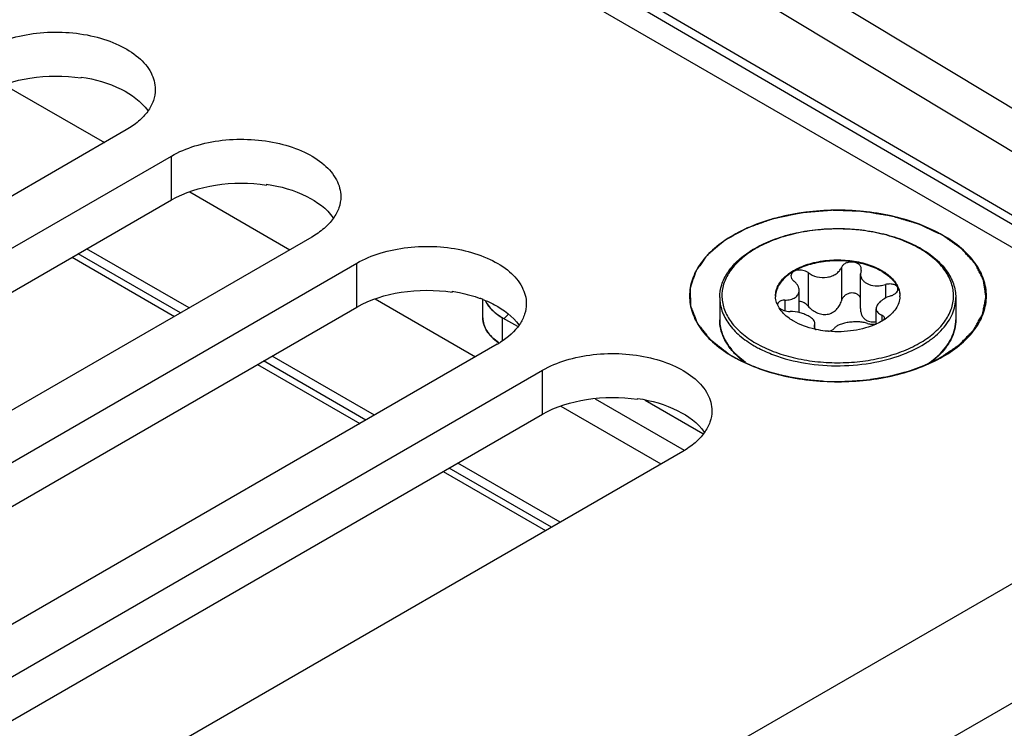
# Model space of a CAD drawing. Header units: inches. Extents: x 0 to 34, y 0 to 22.
# Tile 47 of 133: x 4.151 to 4.81, y 16.395 to 16.869. Entities that reach past the tile are written whole.
import ezdxf

# ---------------------------------------------------------------- set-up
doc = ezdxf.new("R2010")
doc.units = ezdxf.units.IN
doc.header["$LTSCALE"] = 1.87
doc.header["$MEASUREMENT"] = 0
doc.layers.get('0').update_dxf_attribs({"linetype": 'CONTINUOUS'})
for name, color, linetype in [('02___PRT_ALL_AXES', 7, 'CONTINUOUS'), ('03___PRT_ALL_CURVES', 7, 'CONTINUOUS'), ('COSMETIC', 7, 'CONTINUOUS')]:
    doc.layers.add(name, color=color, linetype=linetype)

msp = doc.modelspace()

# ---------------------------------------------------------------- linework, layer by layer
at = {"color": 7, "linetype": 'Continuous'}
for p, q in [((3.20776, 17.64531), (5.01035, 16.60452)), ((3.5526, 17.4744), (5.01318, 16.62359)), ((3.54996, 17.46985), (5.01052, 16.61905)), ((4.5478, 16.97167), (5.08797, 16.64593)), ((4.50617, 16.96773), (5.04571, 16.64237)), ((4.14096, 16.82584), (4.20805, 16.78711)), ((4.19243, 16.83094), (4.19243, 16.83039)), ((4.3166, 16.75924), (4.3166, 16.75869)), ((4.26514, 16.75415), (4.33222, 16.71542)), ((4.2589, 16.67308), (4.1904, 16.71264)), ((4.26467, 16.67641), (4.19617, 16.71597)), ((4.679, 16.70008), (4.679, 16.6777)), ((4.70134, 16.70354), (4.70134, 16.68116)), ((4.71445, 16.70151), (4.71408, 16.69927)), ((4.71408, 16.67602), (4.71408, 16.69927)), ((4.71445, 16.70151), (4.71464, 16.70263)), ((4.44077, 16.68755), (4.44077, 16.687)), ((4.6731, 16.67327), (4.6731, 16.68804)), ((4.73081, 16.69206), (4.73081, 16.68299)), ((4.38931, 16.68245), (4.45639, 16.64372)), ((4.46136, 16.66984), (4.46136, 16.68191)), ((4.66341, 16.68164), (4.66341, 16.67458)), ((4.65964, 16.67649), (4.65848, 16.6787)), ((4.72463, 16.66578), (4.72463, 16.67587)), ((4.47454, 16.65482), (4.47454, 16.66984)), ((4.72833, 16.67159), (4.72833, 16.66768)), ((4.72995, 16.66861), (4.73019, 16.66951)), ((4.68328, 16.66462), (4.68309, 16.66393)), ((4.68328, 16.66462), (4.68365, 16.66601)), ((4.68328, 16.66462), (4.68328, 16.66334)), ((4.6836, 16.66276), (4.68442, 16.66206)), ((4.68365, 16.66276), (4.68365, 16.66601)), ((4.38307, 16.60139), (4.31457, 16.64094)), ((4.38884, 16.60472), (4.32034, 16.64427)), ((4.63056, 16.64525), (4.63049, 16.64532)), ((4.63196, 16.64429), (4.63716, 16.64005)), ((4.53656, 16.61566), (4.59619, 16.58123)), ((4.56494, 16.61585), (4.56494, 16.6153)), ((4.51348, 16.61076), (4.58056, 16.57203)), ((3.50951, 15.73796), (5.01035, 16.60452)), ((4.50724, 16.52969), (4.43874, 16.56925)), ((4.51301, 16.53302), (4.44451, 16.57258)), ((3.52976, 15.66982), (5.0306, 16.53638))]:
    msp.add_line(p, q, dxfattribs=at)
at = {"color": 3, "linetype": 'Continuous'}
for p, q in [((4.47454, 16.66984), (4.48444, 16.66413)), ((4.56993, 16.61476), (4.60861, 16.59243))]:
    msp.add_line(p, q, dxfattribs=at)
at = {"color": 7, "linetype": 'Continuous'}
for centre, radius, start, end in [((4.67833, 16.65547), 0.07015, 121.19974, 122.87612), ((4.6795, 16.65477), 0.07091, 120.11089, 121.8355), ((4.7174, 16.65337), 0.07254, 59.52563, 59.99895), ((4.71699, 16.65144), 0.07485, 59.99898, 60.46389), ((4.43134, 16.60568), 0.08215, 68.42503, 69.96526), ((4.67113, 16.68454), 0.0139, 180.00434, 182.46404), ((4.72661, 16.68454), 0.01389, 357.5183, 0.00342), ((4.66057, 16.67871), 0.00201, 178.53931, 179.99593), ((4.71079, 16.69812), 0.03523, 303.02585, 304.06673), ((4.64795, 16.66883), 0.0281, 193.92752, 195.55209), ((4.69762, 16.72381), 0.0632, 257.17636, 257.93979), ((4.7222, 16.67944), 0.01391, 280.09163, 280.92187), ((4.70556, 16.70758), 0.04606, 294.53076, 294.7925), ((4.49292, 16.68372), 0.03711, 235.07295, 235.82541), ((4.66584, 16.68112), 0.05004, 225.19793, 227.38742), ((4.73154, 16.68148), 0.05055, 312.05985, 315.09931)]:
    msp.add_arc(centre, radius, start, end, dxfattribs=at)
at = {"color": 3, "linetype": 'Continuous'}
for points, knots in [([(4.12868, 16.82039), (4.13768, 16.82559), (4.15907, 16.83204), (4.18116, 16.83208), (4.19243, 16.83039)], [0, 0, 0, 0, 0.477085, 1, 1, 1, 1]), ([(4.25286, 16.7487), (4.26186, 16.7539), (4.28324, 16.76035), (4.30533, 16.76039), (4.3166, 16.75869)], [0, 0, 0, 0, 0.477085, 1, 1, 1, 1]), ([(4.37703, 16.677), (4.38603, 16.6822), (4.40742, 16.68865), (4.42951, 16.68869), (4.44077, 16.687)], [0, 0, 0, 0, 0.477085, 1, 1, 1, 1]), ([(4.46304, 16.68117), (4.4637, 16.67981), (4.46545, 16.67713), (4.46769, 16.67486), (4.46894, 16.67378)], [0, 0, 0, 0, 0.478018, 1, 1, 1, 1]), ([(4.46894, 16.67378), (4.46935, 16.67342), (4.47112, 16.67198), (4.47303, 16.67071), (4.47454, 16.66984)], [0, 0, 0, 0, 0.240282, 1, 1, 1, 1]), ([(4.5012, 16.60531), (4.5102, 16.61051), (4.53159, 16.61696), (4.55368, 16.617), (4.56494, 16.6153)], [0, 0, 0, 0, 0.477085, 1, 1, 1, 1])]:
    msp.add_open_spline(points, degree=3, knots=knots, dxfattribs=at)
at = {"color": 7, "linetype": 'Continuous'}
for points, knots in [([(4.19243, 16.83094), (4.20169, 16.82954), (4.21821, 16.82498), (4.23263, 16.81465), (4.23705, 16.80849)], [0, 0, 0, 0, 0.552517, 1, 1, 1, 1]), ([(4.3166, 16.75924), (4.32586, 16.75785), (4.34239, 16.75328), (4.3568, 16.74296), (4.36122, 16.73679)], [0, 0, 0, 0, 0.552517, 1, 1, 1, 1]), ([(4.76931, 16.72501), (4.75934, 16.73077), (4.73614, 16.73918), (4.69905, 16.74321), (4.66194, 16.73917), (4.63395, 16.72905), (4.6165, 16.71705), (4.60705, 16.70711), (4.60107, 16.69611), (4.59899, 16.68444), (4.60107, 16.67277), (4.60705, 16.66177), (4.6165, 16.65183), (4.62441, 16.64639), (4.62878, 16.64387)], [0, 0, 0, 0, 0.138255, 0.291392, 0.444536, 0.582782, 0.643236, 0.697318, 0.745962, 0.791392, 0.836824, 0.88546, 0.939558, 1, 1, 1, 1]), ([(4.64199, 16.71548), (4.64576, 16.71776), (4.65402, 16.72179), (4.66754, 16.72612), (4.68224, 16.72884), (4.69756, 16.72985), (4.71293, 16.72913), (4.72777, 16.72669), (4.74153, 16.72263), (4.75, 16.71876), (4.75388, 16.71656)], [0, 0, 0, 0, 0.113475, 0.235983, 0.36515, 0.497951, 0.63104, 0.761046, 0.884863, 1, 1, 1, 1]), ([(4.75367, 16.71619), (4.74992, 16.71836), (4.7417, 16.72218), (4.72832, 16.72624), (4.71384, 16.72874), (4.69879, 16.72958), (4.68374, 16.72873), (4.66926, 16.72621), (4.65589, 16.72213), (4.64768, 16.71829), (4.64393, 16.71611)], [0, 0, 0, 0, 0.11413, 0.237294, 0.366956, 0.500012, 0.633076, 0.762749, 0.885903, 1, 1, 1, 1]), ([(4.76931, 16.64386), (4.77367, 16.64638), (4.78158, 16.65183), (4.79104, 16.66177), (4.79702, 16.67277), (4.79909, 16.68444), (4.79702, 16.69611), (4.79104, 16.70711), (4.78159, 16.71704), (4.77367, 16.72249), (4.76931, 16.72501)], [0, 0, 0, 0, 0.144902, 0.274532, 0.391127, 0.500014, 0.608905, 0.725473, 0.855134, 1, 1, 1, 1]), ([(4.61988, 16.68334), (4.61988, 16.68622), (4.62085, 16.69218), (4.62502, 16.70054), (4.63162, 16.70815), (4.63719, 16.71241), (4.64025, 16.71439)], [0, 0, 0, 0, 0.223819, 0.459661, 0.716732, 1, 1, 1, 1]), ([(4.6421, 16.71502), (4.6389, 16.71303), (4.63311, 16.70875), (4.6263, 16.70105), (4.62211, 16.69259), (4.62087, 16.68368), (4.6227, 16.67483), (4.62741, 16.6665), (4.63468, 16.65897), (4.64073, 16.65482), (4.64406, 16.6529)], [0, 0, 0, 0, 0.142944, 0.271047, 0.38689, 0.495947, 0.605736, 0.723531, 0.85427, 1, 1, 1, 1]), ([(4.64406, 16.6529), (4.6478, 16.65074), (4.65597, 16.64693), (4.66928, 16.64287), (4.68369, 16.64037), (4.69867, 16.63951), (4.71366, 16.64032), (4.72809, 16.64279), (4.74145, 16.64681), (4.75323, 16.65225), (4.76301, 16.65892), (4.77044, 16.66662), (4.77518, 16.67515), (4.7769, 16.68422), (4.7754, 16.6933), (4.77087, 16.70188), (4.76363, 16.70964), (4.75755, 16.71391), (4.75419, 16.71589)], [0, 0, 0, 0, 0.066549, 0.138348, 0.213935, 0.291519, 0.369143, 0.444841, 0.516801, 0.583541, 0.644104, 0.698309, 0.747051, 0.792496, 0.837812, 0.886209, 0.939945, 1, 1, 1, 1]), ([(4.75441, 16.71626), (4.7579, 16.71425), (4.76425, 16.70987), (4.77187, 16.70185), (4.77597, 16.69425), (4.77758, 16.68801), (4.77785, 16.68488), (4.77785, 16.68334)], [0, 0, 0, 0, 0.28628, 0.544217, 0.778542, 0.890158, 1, 1, 1, 1]), ([(4.65723, 16.68454), (4.65723, 16.68573), (4.65755, 16.68816), (4.65894, 16.69167), (4.6612, 16.69499), (4.66546, 16.69926), (4.67271, 16.70368), (4.68314, 16.70716), (4.69484, 16.70881), (4.70687, 16.70848), (4.71824, 16.7062), (4.72522, 16.70332), (4.7283, 16.70154)], [0, 0, 0, 0, 0.042862, 0.087493, 0.135329, 0.187294, 0.30456, 0.43823, 0.582575, 0.729729, 0.871319, 1, 1, 1, 1]), ([(4.7283, 16.70094), (4.72526, 16.7027), (4.71836, 16.70555), (4.70713, 16.70784), (4.69522, 16.70822), (4.68361, 16.70666), (4.67321, 16.70329), (4.66592, 16.699), (4.66158, 16.69483), (4.65922, 16.69157), (4.65771, 16.68812), (4.65729, 16.68572), (4.65724, 16.68454)], [0, 0, 0, 0, 0.128163, 0.269121, 0.415736, 0.559844, 0.693722, 0.811637, 0.86401, 0.912225, 0.957112, 1, 1, 1, 1]), ([(4.71464, 16.70263), (4.71464, 16.7032), (4.71431, 16.7044), (4.71299, 16.70584), (4.71108, 16.70681), (4.7088, 16.70724), (4.70641, 16.70711), (4.70419, 16.70642), (4.70239, 16.70524), (4.70158, 16.70412), (4.70134, 16.70354)], [0, 0, 0, 0, 0.10112, 0.212092, 0.338575, 0.477847, 0.62183, 0.760946, 0.887713, 1, 1, 1, 1]), ([(4.679, 16.70008), (4.67799, 16.70082), (4.67555, 16.70182), (4.67233, 16.7019), (4.67001, 16.70119), (4.66865, 16.70033), (4.66775, 16.69919), (4.66754, 16.69827), (4.66754, 16.69784)], [0, 0, 0, 0, 0.275206, 0.558246, 0.687648, 0.802874, 0.904766, 1, 1, 1, 1]), ([(4.679, 16.70008), (4.68076, 16.69878), (4.68497, 16.6969), (4.6907, 16.69658), (4.69503, 16.69772), (4.69782, 16.69917), (4.7, 16.70112), (4.701, 16.70272), (4.70134, 16.70354)], [0, 0, 0, 0, 0.25814, 0.528489, 0.659041, 0.781895, 0.89544, 1, 1, 1, 1]), ([(4.71408, 16.69927), (4.71408, 16.69865), (4.71426, 16.6974), (4.71505, 16.69564), (4.71634, 16.6941), (4.71745, 16.69329), (4.71806, 16.69294)], [0, 0, 0, 0, 0.237077, 0.477975, 0.73038, 1, 1, 1, 1]), ([(4.7283, 16.70154), (4.72969, 16.70074), (4.73227, 16.69903), (4.73559, 16.69605), (4.73813, 16.6928), (4.73929, 16.69043), (4.7397, 16.68923)], [0, 0, 0, 0, 0.281445, 0.540726, 0.779019, 1, 1, 1, 1]), ([(4.7283, 16.70094), (4.72964, 16.70017), (4.73214, 16.69852), (4.73627, 16.69488), (4.7386, 16.69152), (4.73951, 16.68916)], [0, 0, 0, 0, 0.280914, 0.540607, 1, 1, 1, 1]), ([(4.66754, 16.69784), (4.66754, 16.69724), (4.66795, 16.69594), (4.66885, 16.69498), (4.66939, 16.69454)], [0, 0, 0, 0, 0.461213, 1, 1, 1, 1]), ([(4.6731, 16.68804), (4.6731, 16.6892), (4.67249, 16.69104), (4.67098, 16.69311), (4.66996, 16.69408), (4.66939, 16.69454)], [0, 0, 0, 0, 0.454627, 0.715995, 1, 1, 1, 1]), ([(4.71806, 16.69294), (4.71984, 16.69191), (4.72309, 16.69115), (4.72743, 16.6913), (4.72969, 16.69175), (4.73081, 16.69206)], [0, 0, 0, 0, 0.472231, 0.733478, 1, 1, 1, 1]), ([(4.44077, 16.68755), (4.44241, 16.6873), (4.44875, 16.68619), (4.455, 16.6845), (4.45949, 16.68286)], [0, 0, 0, 0, 0.257332, 1, 1, 1, 1]), ([(4.66341, 16.68164), (4.66471, 16.68167), (4.66661, 16.68189), (4.66893, 16.68264), (4.67038, 16.68338), (4.67157, 16.68431), (4.67245, 16.68542), (4.67299, 16.68669), (4.6731, 16.68759), (4.6731, 16.68804)], [0, 0, 0, 0, 0.303889, 0.440907, 0.566879, 0.682628, 0.790649, 0.894905, 1, 1, 1, 1]), ([(4.71413, 16.68309), (4.71387, 16.68367), (4.71313, 16.68477), (4.71148, 16.68594), (4.70946, 16.68653), (4.70729, 16.68648), (4.70521, 16.68582), (4.70343, 16.68462), (4.70209, 16.68304), (4.70152, 16.68179), (4.70134, 16.68116)], [0, 0, 0, 0, 0.115299, 0.235533, 0.362212, 0.493441, 0.625276, 0.754297, 0.879052, 1, 1, 1, 1]), ([(4.73917, 16.68908), (4.73917, 16.68938), (4.73905, 16.69002), (4.7385, 16.69087), (4.73764, 16.69156), (4.7361, 16.69228), (4.73373, 16.69261), (4.73178, 16.69234), (4.73081, 16.69206)], [0, 0, 0, 0, 0.092465, 0.189263, 0.296801, 0.417872, 0.695787, 1, 1, 1, 1]), ([(4.73432, 16.68449), (4.73499, 16.6847), (4.73624, 16.68523), (4.7378, 16.68631), (4.73887, 16.6876), (4.73917, 16.68861), (4.73917, 16.68908)], [0, 0, 0, 0, 0.299009, 0.569921, 0.802329, 1, 1, 1, 1]), ([(4.73951, 16.68916), (4.73965, 16.68878), (4.74016, 16.68729), (4.74043, 16.68571), (4.74049, 16.68454)], [0, 0, 0, 0, 0.255176, 1, 1, 1, 1]), ([(4.7397, 16.68923), (4.73983, 16.68885), (4.74029, 16.68733), (4.7405, 16.68573), (4.7405, 16.68454)], [0, 0, 0, 0, 0.254496, 1, 1, 1, 1]), ([(4.46155, 16.68207), (4.46411, 16.68106), (4.47302, 16.677), (4.48127, 16.67084), (4.48539, 16.6651)], [0, 0, 0, 0, 0.280057, 1, 1, 1, 1]), ([(4.61988, 16.68334), (4.61988, 16.68184), (4.62014, 16.67882), (4.62171, 16.67275), (4.62575, 16.66531), (4.63326, 16.65742), (4.63955, 16.65309), (4.64301, 16.65109)], [0, 0, 0, 0, 0.108198, 0.218425, 0.451449, 0.71048, 1, 1, 1, 1]), ([(4.65848, 16.6787), (4.6583, 16.67912), (4.65765, 16.68081), (4.6573, 16.68261), (4.65724, 16.68395)], [0, 0, 0, 0, 0.256486, 1, 1, 1, 1]), ([(4.66341, 16.68164), (4.66276, 16.68162), (4.66156, 16.68148), (4.65999, 16.68091), (4.65887, 16.68), (4.65857, 16.67915), (4.65856, 16.67876)], [0, 0, 0, 0, 0.31576, 0.586572, 0.808464, 1, 1, 1, 1]), ([(4.679, 16.6777), (4.67824, 16.67855), (4.67643, 16.67999), (4.67422, 16.68072), (4.6731, 16.68084)], [0, 0, 0, 0, 0.501408, 1, 1, 1, 1]), ([(4.679, 16.6777), (4.67979, 16.6768), (4.68157, 16.67514), (4.68469, 16.67321), (4.68818, 16.67205), (4.69185, 16.67197), (4.69526, 16.67312), (4.69807, 16.67526), (4.70014, 16.678), (4.70102, 16.68009), (4.70134, 16.68116)], [0, 0, 0, 0, 0.127589, 0.256911, 0.386203, 0.513804, 0.638942, 0.761628, 0.881925, 1, 1, 1, 1]), ([(4.73432, 16.68449), (4.73298, 16.68406), (4.73051, 16.68303), (4.72781, 16.68121), (4.72618, 16.67955), (4.72509, 16.67802), (4.72463, 16.6767), (4.72463, 16.67587)], [0, 0, 0, 0, 0.30836, 0.58605, 0.708368, 0.817806, 1, 1, 1, 1]), ([(4.74049, 16.68394), (4.74043, 16.68256), (4.73987, 16.67972), (4.73782, 16.67573), (4.73465, 16.67203), (4.73199, 16.66992), (4.73053, 16.66893)], [0, 0, 0, 0, 0.222129, 0.457853, 0.715692, 1, 1, 1, 1]), ([(4.7447, 16.6462), (4.74953, 16.64818), (4.75636, 16.65167), (4.76426, 16.65757), (4.77049, 16.66357), (4.77513, 16.67045), (4.77747, 16.67784), (4.77785, 16.68152), (4.77785, 16.68334)], [0, 0, 0, 0, 0.297773, 0.433747, 0.560827, 0.790329, 0.896585, 1, 1, 1, 1]), ([(4.66943, 16.66755), (4.66837, 16.66816), (4.66463, 16.67055), (4.66133, 16.67374), (4.65964, 16.67649)], [0, 0, 0, 0, 0.274783, 1, 1, 1, 1]), ([(4.65972, 16.6765), (4.66014, 16.67611), (4.66115, 16.67542), (4.66354, 16.67441), (4.66556, 16.67407), (4.66692, 16.67406)], [0, 0, 0, 0, 0.221394, 0.472262, 1, 1, 1, 1]), ([(4.67967, 16.67077), (4.67879, 16.67128), (4.67685, 16.67219), (4.67264, 16.67356), (4.66921, 16.67405), (4.66692, 16.67406)], [0, 0, 0, 0, 0.229654, 0.482043, 1, 1, 1, 1]), ([(4.71408, 16.67602), (4.71408, 16.67523), (4.71423, 16.67365), (4.71496, 16.67142), (4.71622, 16.66947), (4.71741, 16.6685), (4.71806, 16.66812)], [0, 0, 0, 0, 0.25839, 0.510102, 0.756055, 1, 1, 1, 1]), ([(4.72463, 16.67587), (4.72463, 16.67543), (4.7248, 16.67452), (4.72558, 16.67331), (4.72679, 16.67231), (4.72779, 16.67181), (4.72833, 16.67159)], [0, 0, 0, 0, 0.220069, 0.448317, 0.704912, 1, 1, 1, 1]), ([(4.46136, 16.66984), (4.46136, 16.66834), (4.46183, 16.66523), (4.46392, 16.66081), (4.46726, 16.65672), (4.4701, 16.65439), (4.47167, 16.65329)], [0, 0, 0, 0, 0.223059, 0.458565, 0.71582, 1, 1, 1, 1]), ([(4.63049, 16.64532), (4.62883, 16.64699), (4.62585, 16.65048), (4.62245, 16.65626), (4.62035, 16.66232), (4.61988, 16.66648), (4.61988, 16.66853)], [0, 0, 0, 0, 0.270289, 0.523922, 0.765242, 1, 1, 1, 1]), ([(4.61988, 16.66853), (4.61988, 16.66799), (4.61995, 16.66581), (4.62028, 16.66365), (4.62068, 16.66206)], [0, 0, 0, 0, 0.248676, 1, 1, 1, 1]), ([(4.68359, 16.66218), (4.68103, 16.66276), (4.67615, 16.6642), (4.67153, 16.66633), (4.66943, 16.66755)], [0, 0, 0, 0, 0.519531, 1, 1, 1, 1]), ([(4.68365, 16.66601), (4.68365, 16.66642), (4.68343, 16.66732), (4.6826, 16.66855), (4.68131, 16.66974), (4.68026, 16.67043), (4.67967, 16.67077)], [0, 0, 0, 0, 0.19148, 0.414865, 0.683615, 1, 1, 1, 1]), ([(4.71873, 16.66605), (4.71784, 16.66636), (4.71586, 16.66684), (4.7127, 16.66716), (4.70932, 16.66713), (4.70594, 16.66678), (4.70278, 16.66614), (4.70004, 16.66524), (4.69787, 16.66412), (4.69676, 16.66312), (4.69639, 16.66259)], [0, 0, 0, 0, 0.121421, 0.258147, 0.404004, 0.550989, 0.690324, 0.814252, 0.917772, 1, 1, 1, 1]), ([(4.71806, 16.66812), (4.719, 16.66758), (4.72122, 16.66692), (4.72348, 16.66709), (4.72462, 16.66731)], [0, 0, 0, 0, 0.482323, 1, 1, 1, 1]), ([(4.73, 16.66858), (4.7296, 16.66832), (4.72795, 16.66729), (4.72621, 16.66639), (4.72487, 16.66577)], [0, 0, 0, 0, 0.242278, 1, 1, 1, 1]), ([(4.73019, 16.66951), (4.73019, 16.66972), (4.7301, 16.67016), (4.72971, 16.67074), (4.7291, 16.67123), (4.72861, 16.67148), (4.72833, 16.67159)], [0, 0, 0, 0, 0.21236, 0.439704, 0.6997, 1, 1, 1, 1]), ([(4.76734, 16.6458), (4.76899, 16.64746), (4.77195, 16.65089), (4.77532, 16.65657), (4.77738, 16.66248), (4.77785, 16.66654), (4.77785, 16.66853)], [0, 0, 0, 0, 0.272927, 0.527194, 0.767402, 1, 1, 1, 1]), ([(4.77785, 16.66853), (4.77785, 16.66651), (4.77739, 16.66242), (4.77537, 16.65646), (4.77207, 16.65076), (4.76917, 16.64731), (4.76757, 16.64565)], [0, 0, 0, 0, 0.235167, 0.476703, 0.730223, 1, 1, 1, 1]), ([(4.62088, 16.66129), (4.62167, 16.65845), (4.62429, 16.65272), (4.62827, 16.6479), (4.63058, 16.64561)], [0, 0, 0, 0, 0.476635, 1, 1, 1, 1]), ([(4.68309, 16.66393), (4.68309, 16.66373), (4.6832, 16.66329), (4.68344, 16.66293), (4.6836, 16.66276)], [0, 0, 0, 0, 0.465548, 1, 1, 1, 1]), ([(4.6926, 16.66078), (4.69191, 16.66084), (4.68916, 16.66112), (4.68643, 16.66157), (4.68442, 16.662)], [0, 0, 0, 0, 0.253059, 1, 1, 1, 1]), ([(4.72468, 16.66568), (4.72236, 16.66462), (4.71738, 16.66283), (4.70669, 16.66053), (4.69823, 16.66028), (4.6926, 16.66078)], [0, 0, 0, 0, 0.233855, 0.482927, 1, 1, 1, 1]), ([(4.69264, 16.6608), (4.69344, 16.66094), (4.69481, 16.6613), (4.69606, 16.66211), (4.69639, 16.66259)], [0, 0, 0, 0, 0.580341, 1, 1, 1, 1]), ([(4.71873, 16.66605), (4.71961, 16.66574), (4.7216, 16.66543), (4.72359, 16.66557), (4.72463, 16.66575)], [0, 0, 0, 0, 0.466719, 1, 1, 1, 1]), ([(4.64301, 16.65109), (4.644, 16.65052), (4.64816, 16.64825), (4.65251, 16.64634), (4.65587, 16.64508)], [0, 0, 0, 0, 0.241273, 1, 1, 1, 1]), ([(4.62878, 16.64387), (4.63875, 16.63811), (4.66195, 16.6297), (4.69904, 16.62567), (4.73613, 16.6297), (4.75933, 16.63811), (4.76931, 16.64386)], [0, 0, 0, 0, 0.237229, 0.499996, 0.762777, 1, 1, 1, 1]), ([(4.63575, 16.64067), (4.63528, 16.64103), (4.63348, 16.64247), (4.63177, 16.64403), (4.63056, 16.64525)], [0, 0, 0, 0, 0.25607, 1, 1, 1, 1]), ([(4.65587, 16.64508), (4.66277, 16.64249), (4.67758, 16.63874), (4.70055, 16.63709), (4.72338, 16.63929), (4.73797, 16.64343), (4.7447, 16.6462)], [0, 0, 0, 0, 0.244062, 0.502016, 0.758928, 1, 1, 1, 1]), ([(4.75849, 16.63862), (4.75912, 16.63903), (4.76151, 16.64069), (4.7638, 16.64251), (4.7654, 16.64395)], [0, 0, 0, 0, 0.257729, 1, 1, 1, 1]), ([(4.76757, 16.64565), (4.76698, 16.64504), (4.76449, 16.64261), (4.76176, 16.64042), (4.75959, 16.6389)], [0, 0, 0, 0, 0.241322, 1, 1, 1, 1]), ([(4.56494, 16.61585), (4.5742, 16.61446), (4.59073, 16.60989), (4.60514, 16.59957), (4.60956, 16.5934)], [0, 0, 0, 0, 0.552517, 1, 1, 1, 1])]:
    msp.add_open_spline(points, degree=3, knots=knots, dxfattribs=at)
at = {"layer": '02___PRT_ALL_AXES', "color": 7, "linetype": 'Continuous'}
for p, q in [((4.22264, 16.79554), (3.8155, 16.56046)), ((3.84571, 16.54301), (4.25286, 16.77809)), ((4.25286, 16.7487), (4.25286, 16.77809)), ((4.34681, 16.72384), (3.93967, 16.48876)), ((3.96988, 16.47132), (4.37703, 16.7064)), ((4.18641, 16.71033), (4.25491, 16.67078)), ((4.37703, 16.677), (4.37703, 16.7064)), ((4.61988, 16.68334), (4.61988, 16.66853)), ((4.77785, 16.68334), (4.77785, 16.66853)), ((4.47098, 16.65215), (4.06384, 16.41707)), ((4.09405, 16.39962), (4.5012, 16.6347)), ((4.31058, 16.63864), (4.37909, 16.59909)), ((4.5012, 16.60531), (4.5012, 16.6347)), ((4.59515, 16.58045), (4.18801, 16.34537)), ((4.43475, 16.56694), (4.50326, 16.52739))]:
    msp.add_line(p, q, dxfattribs=at)
at = {"layer": '02___PRT_ALL_AXES', "color": 3, "linetype": 'Continuous'}
for p, q in [((3.84571, 16.51362), (4.25286, 16.7487)), ((3.96988, 16.44192), (4.37703, 16.677)), ((4.09405, 16.37023), (4.5012, 16.60531))]:
    msp.add_line(p, q, dxfattribs=at)
at = {"layer": '02___PRT_ALL_AXES', "color": 7, "linetype": 'Continuous'}
msp.add_arc((4.44099, 16.70412), 0.06, 299.9886, 302.44073, dxfattribs=at)
for points, knots in [([(4.12868, 16.84979), (4.1336, 16.85263), (4.14474, 16.85722), (4.16288, 16.86085), (4.18208, 16.86138), (4.20075, 16.85876), (4.21741, 16.85319), (4.23075, 16.84507), (4.23979, 16.83479), (4.2421, 16.82649), (4.2421, 16.82266)], [0, 0, 0, 0, 0.128827, 0.270562, 0.417879, 0.562378, 0.696193, 0.813587, 0.913061, 1, 1, 1, 1]), ([(4.2421, 16.82266), (4.2421, 16.82013), (4.24116, 16.81486), (4.23717, 16.80751), (4.23084, 16.80086), (4.22556, 16.79722), (4.22264, 16.79554)], [0, 0, 0, 0, 0.21779, 0.450922, 0.710305, 1, 1, 1, 1]), ([(4.25286, 16.77809), (4.25777, 16.78093), (4.26891, 16.78553), (4.28706, 16.78916), (4.30625, 16.78969), (4.32492, 16.78706), (4.34158, 16.7815), (4.35492, 16.77337), (4.36396, 16.76309), (4.36627, 16.7548), (4.36627, 16.75097)], [0, 0, 0, 0, 0.128827, 0.270562, 0.417879, 0.562378, 0.696193, 0.813587, 0.913061, 1, 1, 1, 1]), ([(4.36627, 16.75097), (4.36627, 16.74844), (4.36534, 16.74316), (4.36134, 16.73581), (4.35502, 16.72917), (4.34973, 16.72553), (4.34681, 16.72384)], [0, 0, 0, 0, 0.21779, 0.450922, 0.710305, 1, 1, 1, 1]), ([(4.37703, 16.7064), (4.38194, 16.70924), (4.39308, 16.71383), (4.41123, 16.71746), (4.43042, 16.71799), (4.44909, 16.71537), (4.46575, 16.70981), (4.47909, 16.70168), (4.48813, 16.6914), (4.49044, 16.6831), (4.49044, 16.67927)], [0, 0, 0, 0, 0.128827, 0.270562, 0.417879, 0.562378, 0.696193, 0.813587, 0.913061, 1, 1, 1, 1]), ([(4.49044, 16.67927), (4.49044, 16.6769), (4.48962, 16.67197), (4.48471, 16.66228), (4.47811, 16.65661), (4.47318, 16.65348)], [0, 0, 0, 0, 0.22107, 0.455995, 1, 1, 1, 1]), ([(4.5012, 16.6347), (4.50612, 16.63754), (4.51725, 16.64214), (4.5354, 16.64577), (4.55459, 16.6463), (4.57326, 16.64367), (4.58992, 16.63811), (4.60326, 16.62998), (4.6123, 16.6197), (4.61461, 16.61141), (4.61461, 16.60758)], [0, 0, 0, 0, 0.128827, 0.270562, 0.417879, 0.562378, 0.696193, 0.813587, 0.913061, 1, 1, 1, 1]), ([(4.61461, 16.60758), (4.61461, 16.60505), (4.61368, 16.59977), (4.60968, 16.59242), (4.60336, 16.58578), (4.59807, 16.58214), (4.59515, 16.58045)], [0, 0, 0, 0, 0.21779, 0.450922, 0.710305, 1, 1, 1, 1])]:
    msp.add_open_spline(points, degree=3, knots=knots, dxfattribs=at)
at = {"layer": '03___PRT_ALL_CURVES', "color": 4, "linetype": 'Continuous'}
for p, q in [((4.46298, 16.6813), (4.4636, 16.6801)), ((4.4636, 16.6801), (4.46523, 16.67767)), ((4.47454, 16.66984), (4.48444, 16.66413)), ((4.4636, 16.66173), (4.46221, 16.66481)), ((4.46476, 16.65993), (4.4636, 16.66173)), ((4.46883, 16.6555), (4.46803, 16.65623)), ((4.4721, 16.65299), (4.46883, 16.6555)), ((4.53656, 16.61566), (4.59619, 16.58123)), ((4.56993, 16.61476), (4.60861, 16.59243))]:
    msp.add_line(p, q, dxfattribs=at)
at = {"layer": '03___PRT_ALL_CURVES', "color": 2, "linetype": 'Continuous'}
msp.add_line((4.47553, 16.66927), (4.47838, 16.67212), dxfattribs=at)
at = {"layer": '03___PRT_ALL_CURVES', "color": 4, "linetype": 'Continuous'}
for points, knots in [([(4.46523, 16.67767), (4.46537, 16.67749), (4.46556, 16.67725), (4.46578, 16.67698), (4.46595, 16.67678), (4.46617, 16.67653), (4.46644, 16.67622), (4.4667, 16.67594), (4.46691, 16.67572), (4.46708, 16.67554), (4.4672, 16.67541), (4.46735, 16.67526), (4.46755, 16.67507), (4.4678, 16.67482), (4.4681, 16.67453), (4.46838, 16.67428), (4.46861, 16.67407), (4.46881, 16.67389), (4.46905, 16.67369), (4.46934, 16.67345), (4.46957, 16.67325), (4.46969, 16.67315)], [0, 0, 0, 0, 0.125, 0.15625, 0.1875, 0.25, 0.3125, 0.375, 0.4375, 0.46875, 0.5, 0.53125, 0.5625, 0.625, 0.6875, 0.75, 0.8125, 0.84375, 0.875, 0.9375, 1, 1, 1, 1]), ([(4.46969, 16.67315), (4.46985, 16.67303), (4.47006, 16.67286), (4.47029, 16.67268), (4.47048, 16.67254), (4.47081, 16.67228), (4.4713, 16.67193), (4.47189, 16.6715), (4.47251, 16.67109), (4.47304, 16.67075), (4.4734, 16.67052), (4.47362, 16.67039), (4.47399, 16.67017), (4.47429, 16.66999), (4.47454, 16.66984)], [0, 0, 0, 0, 0.125, 0.15625, 0.1875, 0.25, 0.375, 0.5, 0.625, 0.75, 0.8125, 0.84375, 0.875, 1, 1, 1, 1]), ([(4.46221, 16.66481), (4.46215, 16.66501), (4.46201, 16.66541), (4.46185, 16.66602), (4.46172, 16.66652), (4.46165, 16.66693), (4.46158, 16.66723), (4.46154, 16.66754), (4.46149, 16.66784), (4.46145, 16.66815), (4.46142, 16.6685), (4.46139, 16.66884), (4.46137, 16.66927), (4.46136, 16.66959), (4.46136, 16.66981)], [0, 0, 0, 0, 0.125, 0.25, 0.375, 0.4375, 0.5, 0.5625, 0.625, 0.6875, 0.75, 0.8125, 0.875, 1, 1, 1, 1]), ([(4.46803, 16.65623), (4.46788, 16.65637), (4.46767, 16.65657), (4.46739, 16.65685), (4.46715, 16.65709), (4.46696, 16.65729), (4.46681, 16.65745), (4.46669, 16.65758), (4.46652, 16.65776), (4.46633, 16.65796), (4.46612, 16.65822), (4.46584, 16.65854), (4.46551, 16.65895), (4.46512, 16.65944), (4.46488, 16.65976), (4.46476, 16.65993)], [0, 0, 0, 0, 0.125, 0.1875, 0.25, 0.3125, 0.34375, 0.375, 0.4375, 0.5, 0.5625, 0.625, 0.75, 0.875, 1, 1, 1, 1])]:
    msp.add_open_spline(points, degree=3, knots=knots, dxfattribs=at)
at = {"layer": 'COSMETIC', "color": 7, "linetype": 'Continuous'}
for p, q in [((4.62583, 16.64577), (4.62871, 16.64404)), ((4.62871, 16.64404), (4.63008, 16.64326)), ((4.63008, 16.64326), (4.63171, 16.64238)), ((4.64593, 16.6361), (4.64836, 16.63524)), ((4.64836, 16.63524), (4.64971, 16.63478)), ((4.64971, 16.63478), (4.65486, 16.6332)), ((4.74017, 16.63246), (4.74338, 16.63335)), ((4.74338, 16.63335), (4.74391, 16.6335)), ((4.74391, 16.6335), (4.74757, 16.63464)), ((4.74757, 16.63464), (4.75657, 16.63795)), ((4.65486, 16.6332), (4.65568, 16.63297)), ((4.66714, 16.63027), (4.67229, 16.62935)), ((4.68977, 16.6275), (4.6964, 16.62728)), ((4.71323, 16.62786), (4.72048, 16.62864)), ((4.736, 16.63142), (4.74017, 16.63246))]:
    msp.add_line(p, q, dxfattribs=at)
for points, knots in [([(4.76902, 16.72505), (4.76778, 16.72563), (4.76531, 16.72679), (4.76222, 16.72824), (4.75974, 16.7294), (4.75789, 16.73027), (4.75634, 16.731), (4.75511, 16.73158), (4.75433, 16.73194), (4.75379, 16.73219), (4.75348, 16.73234), (4.75318, 16.73249), (4.75273, 16.73261), (4.75202, 16.73283), (4.75114, 16.73309), (4.74972, 16.73351), (4.74795, 16.73404), (4.74583, 16.73467), (4.7437, 16.7353), (4.74158, 16.73594), (4.73981, 16.73646), (4.73839, 16.73689), (4.73733, 16.7372), (4.73645, 16.73747), (4.73583, 16.73765), (4.73547, 16.73776), (4.73525, 16.73782), (4.73508, 16.73788), (4.73488, 16.73791), (4.73455, 16.73796), (4.73387, 16.73807), (4.73292, 16.73822), (4.73176, 16.73841), (4.73023, 16.73865), (4.72831, 16.73896), (4.72601, 16.73933), (4.72293, 16.73982), (4.72025, 16.74025), (4.71794, 16.74062), (4.71698, 16.74077), (4.71622, 16.74089), (4.71545, 16.74103), (4.71446, 16.74106), (4.71326, 16.74111), (4.71167, 16.74116), (4.70969, 16.74124), (4.7073, 16.74133), (4.70492, 16.74142), (4.70253, 16.74151), (4.70054, 16.74158), (4.69895, 16.74164), (4.69776, 16.74168), (4.69677, 16.74172), (4.69597, 16.74175), (4.69547, 16.74176), (4.69508, 16.74179), (4.69468, 16.74175), (4.69399, 16.7417), (4.69301, 16.74162), (4.69182, 16.74152), (4.69024, 16.74139), (4.68827, 16.74123), (4.68591, 16.74103), (4.68354, 16.74084), (4.68117, 16.74064), (4.6792, 16.74048), (4.67762, 16.74035), (4.67664, 16.74027), (4.67585, 16.74021), (4.67536, 16.74016), (4.67496, 16.74014), (4.67458, 16.74007), (4.67391, 16.73992), (4.67296, 16.73973), (4.67144, 16.73941), (4.66953, 16.73901), (4.66725, 16.73853), (4.66497, 16.73805), (4.66268, 16.73757), (4.66078, 16.73717), (4.65926, 16.73685), (4.65811, 16.73661), (4.65716, 16.73641), (4.6564, 16.73625), (4.65583, 16.73612), (4.65535, 16.73603), (4.65502, 16.7359), (4.65468, 16.73578), (4.65426, 16.73563), (4.65324, 16.73526), (4.65172, 16.73472), (4.64969, 16.73399), (4.64766, 16.73326), (4.64563, 16.73253), (4.6436, 16.7318), (4.64191, 16.73119), (4.64056, 16.73071), (4.63971, 16.7304), (4.63904, 16.73016), (4.63861, 16.73001), (4.63828, 16.72988), (4.63802, 16.7298), (4.63781, 16.72967), (4.63752, 16.72951), (4.63716, 16.72931), (4.63659, 16.729), (4.63587, 16.7286), (4.635, 16.72812), (4.63385, 16.72749), (4.63241, 16.72669), (4.63068, 16.72574), (4.62896, 16.72478), (4.62752, 16.72399), (4.62636, 16.72335), (4.6255, 16.72288), (4.62478, 16.72248), (4.6242, 16.72216), (4.62384, 16.72196), (4.62356, 16.7218), (4.62333, 16.72169), (4.62317, 16.72155), (4.62294, 16.72136), (4.62266, 16.72112), (4.6222, 16.72074), (4.62164, 16.72027), (4.62074, 16.71951), (4.61961, 16.71856), (4.61826, 16.71742), (4.6169, 16.71629), (4.61555, 16.71515), (4.61419, 16.71401), (4.61318, 16.71316), (4.6125, 16.71259), (4.61222, 16.71235), (4.612, 16.71216), (4.61176, 16.71198), (4.61158, 16.71171), (4.61134, 16.71139), (4.61104, 16.71097), (4.61065, 16.71044), (4.61019, 16.7098), (4.60957, 16.70895), (4.60881, 16.70789), (4.60788, 16.70662), (4.60696, 16.70534), (4.60619, 16.70428), (4.60558, 16.70343), (4.60512, 16.7028), (4.60473, 16.70227), (4.60442, 16.70184), (4.60423, 16.70158), (4.60408, 16.70137), (4.60399, 16.70123), (4.6039, 16.70113), (4.60386, 16.70101), (4.60379, 16.70081), (4.6037, 16.70053), (4.60355, 16.70007), (4.60336, 16.69949), (4.60305, 16.69857), (4.60267, 16.69742), (4.60222, 16.69605), (4.60176, 16.69467), (4.60131, 16.69329), (4.60093, 16.69214), (4.60062, 16.69122), (4.60039, 16.69053), (4.60022, 16.69001), (4.60011, 16.68967), (4.60006, 16.68953), (4.60003, 16.68941), (4.59999, 16.68933), (4.60001, 16.68924), (4.60001, 16.68907), (4.60002, 16.68881), (4.60003, 16.68835), (4.60005, 16.68777), (4.60008, 16.68708), (4.60011, 16.68616), (4.60014, 16.68501), (4.60019, 16.68363), (4.60024, 16.68225), (4.60027, 16.6811), (4.6003, 16.68018), (4.60033, 16.67949), (4.60035, 16.6788), (4.60037, 16.67823), (4.60038, 16.67786), (4.60039, 16.67768), (4.60039, 16.67757), (4.60045, 16.67743), (4.60051, 16.67726), (4.6006, 16.67704), (4.60071, 16.67675), (4.60085, 16.67642), (4.60102, 16.67597), (4.60133, 16.67519), (4.60178, 16.67406), (4.60231, 16.67272), (4.60285, 16.67137), (4.60338, 16.67003), (4.60382, 16.66891), (4.60418, 16.66801), (4.60445, 16.66734), (4.60467, 16.66678), (4.60482, 16.66638), (4.60491, 16.66619), (4.60494, 16.66608), (4.60504, 16.66597), (4.60514, 16.66584), (4.6053, 16.66563), (4.60551, 16.66537), (4.60576, 16.66506), (4.60609, 16.66464), (4.60651, 16.66412), (4.60718, 16.66328), (4.60801, 16.66224), (4.60901, 16.66098), (4.61001, 16.65973), (4.61084, 16.65868), (4.6115, 16.65785), (4.612, 16.65722), (4.6125, 16.6566), (4.61292, 16.65607), (4.61321, 16.65571), (4.61338, 16.6555), (4.61351, 16.65534), (4.6137, 16.65521), (4.61394, 16.65502), (4.61424, 16.65478), (4.6146, 16.6545), (4.61509, 16.65413), (4.61593, 16.65347), (4.61714, 16.65253), (4.61859, 16.6514), (4.62052, 16.6499), (4.62294, 16.64802), (4.62487, 16.64652), (4.62583, 16.64577)], [0, 0, 0, 0, 0.015625, 0.03125, 0.039062, 0.046875, 0.054688, 0.058594, 0.0625, 0.064453, 0.06543, 0.066406, 0.068359, 0.070312, 0.074219, 0.078125, 0.085938, 0.09375, 0.101562, 0.109375, 0.117188, 0.121094, 0.125, 0.128906, 0.130859, 0.131836, 0.132812, 0.133301, 0.133789, 0.134766, 0.136719, 0.140625, 0.144531, 0.148438, 0.15625, 0.164062, 0.171875, 0.1875, 0.191406, 0.195312, 0.197266, 0.199219, 0.203125, 0.207031, 0.210938, 0.21875, 0.226562, 0.234375, 0.242188, 0.25, 0.253906, 0.257812, 0.261719, 0.263672, 0.265625, 0.266602, 0.267578, 0.269531, 0.273438, 0.277344, 0.28125, 0.289062, 0.296875, 0.304688, 0.3125, 0.320312, 0.324219, 0.328125, 0.330078, 0.332031, 0.333008, 0.333984, 0.335938, 0.339844, 0.34375, 0.351562, 0.359375, 0.367188, 0.375, 0.382812, 0.386719, 0.390625, 0.394531, 0.396484, 0.398438, 0.400391, 0.401367, 0.402344, 0.404297, 0.40625, 0.414062, 0.421875, 0.429688, 0.4375, 0.445312, 0.453125, 0.457031, 0.460938, 0.462891, 0.464844, 0.46582, 0.466797, 0.467773, 0.46875, 0.470703, 0.472656, 0.476562, 0.480469, 0.484375, 0.492188, 0.5, 0.507812, 0.515625, 0.519531, 0.523438, 0.527344, 0.529297, 0.53125, 0.532227, 0.533203, 0.53418, 0.535156, 0.537109, 0.539062, 0.542969, 0.546875, 0.554688, 0.5625, 0.570312, 0.578125, 0.585938, 0.59375, 0.595703, 0.597656, 0.598633, 0.599609, 0.601562, 0.603516, 0.605469, 0.609375, 0.613281, 0.617188, 0.625, 0.632812, 0.640625, 0.648438, 0.652344, 0.65625, 0.660156, 0.662109, 0.664062, 0.665039, 0.666016, 0.666504, 0.666992, 0.667969, 0.669922, 0.671875, 0.675781, 0.679688, 0.6875, 0.695312, 0.703125, 0.710938, 0.71875, 0.722656, 0.726562, 0.730469, 0.731445, 0.732422, 0.73291, 0.733398, 0.733887, 0.734375, 0.736328, 0.738281, 0.742188, 0.746094, 0.75, 0.757812, 0.765625, 0.773438, 0.78125, 0.785156, 0.789062, 0.792969, 0.796875, 0.798828, 0.799316, 0.799805, 0.800781, 0.801758, 0.802734, 0.804688, 0.806641, 0.808594, 0.8125, 0.820312, 0.828125, 0.835938, 0.84375, 0.851562, 0.855469, 0.859375, 0.863281, 0.865234, 0.866211, 0.866699, 0.867188, 0.868164, 0.869141, 0.871094, 0.873047, 0.875, 0.878906, 0.882812, 0.890625, 0.898438, 0.90625, 0.914062, 0.917969, 0.921875, 0.925781, 0.929688, 0.931641, 0.932617, 0.933594, 0.93457, 0.935547, 0.9375, 0.939453, 0.941406, 0.945312, 0.953125, 0.960938, 0.96875, 0.984375, 1, 1, 1, 1]), ([(4.76753, 16.6432), (4.76858, 16.64391), (4.77016, 16.64497), (4.77226, 16.64638), (4.77383, 16.64744), (4.77541, 16.6485), (4.77672, 16.64939), (4.77777, 16.65009), (4.77843, 16.65054), (4.77895, 16.65089), (4.77935, 16.65116), (4.77967, 16.65138), (4.77991, 16.65153), (4.78003, 16.65162), (4.78014, 16.65168), (4.78021, 16.65176), (4.78031, 16.65187), (4.78049, 16.65205), (4.78074, 16.65231), (4.78104, 16.65262), (4.78144, 16.65303), (4.78194, 16.65355), (4.78275, 16.65437), (4.78375, 16.65541), (4.78496, 16.65665), (4.78616, 16.65789), (4.78717, 16.65892), (4.78797, 16.65975), (4.78847, 16.66027), (4.78888, 16.66068), (4.78918, 16.66099), (4.78943, 16.66125), (4.7896, 16.66143), (4.7897, 16.66153), (4.78979, 16.66161), (4.78982, 16.66169), (4.78989, 16.66181), (4.79, 16.662), (4.79016, 16.66229), (4.79035, 16.66262), (4.7906, 16.66308), (4.79092, 16.66364), (4.79142, 16.66454), (4.79205, 16.66567), (4.79281, 16.66702), (4.79357, 16.66838), (4.7942, 16.6695), (4.7947, 16.67041), (4.79502, 16.67097), (4.79527, 16.67142), (4.79546, 16.67176), (4.79562, 16.67204), (4.79573, 16.67224), (4.79579, 16.67235), (4.79585, 16.67244), (4.79585, 16.67253), (4.79588, 16.67264), (4.79592, 16.67285), (4.79598, 16.67314), (4.79605, 16.6735), (4.79614, 16.67397), (4.79626, 16.67456), (4.79644, 16.6755), (4.79667, 16.67668), (4.79695, 16.67809), (4.79723, 16.6795), (4.79746, 16.68068), (4.79765, 16.68162), (4.79777, 16.68221), (4.79786, 16.68268), (4.79793, 16.68304), (4.79799, 16.68333), (4.79803, 16.68354), (4.79805, 16.68365), (4.79808, 16.68374), (4.79805, 16.68383), (4.79804, 16.68395), (4.79801, 16.68416), (4.79796, 16.68445), (4.79791, 16.68481), (4.79784, 16.68528), (4.79775, 16.68587), (4.79761, 16.68681), (4.79744, 16.68799), (4.79723, 16.68941), (4.79702, 16.69083), (4.79684, 16.69201), (4.7967, 16.69295), (4.79661, 16.69355), (4.79654, 16.69402), (4.79649, 16.69437), (4.79644, 16.69467), (4.79642, 16.69487), (4.7964, 16.69499), (4.79639, 16.69508), (4.79634, 16.69517), (4.79628, 16.69528), (4.79618, 16.69548), (4.79604, 16.69576), (4.79587, 16.6961), (4.79564, 16.69656), (4.79535, 16.69713), (4.79489, 16.69804), (4.79431, 16.69918), (4.79362, 16.70054), (4.79293, 16.70191), (4.79235, 16.70304), (4.79189, 16.70395), (4.7916, 16.70452), (4.79137, 16.70498), (4.7912, 16.70532), (4.79105, 16.7056), (4.79096, 16.7058), (4.79089, 16.70592), (4.79086, 16.706), (4.79078, 16.70608), (4.79069, 16.70619), (4.79052, 16.70637), (4.79028, 16.70663), (4.78999, 16.70695), (4.78961, 16.70737), (4.78914, 16.70789), (4.78837, 16.70873), (4.78742, 16.70978), (4.78627, 16.71104), (4.78513, 16.7123), (4.78417, 16.71335), (4.78341, 16.71419), (4.78293, 16.71471), (4.78255, 16.71513), (4.78227, 16.71545), (4.78203, 16.71571), (4.78186, 16.71589), (4.78176, 16.716), (4.7817, 16.71608), (4.78159, 16.71615), (4.78146, 16.71624), (4.78123, 16.7164), (4.7809, 16.71664), (4.7805, 16.71692), (4.77998, 16.71729), (4.77932, 16.71776), (4.77826, 16.71851), (4.77694, 16.71944), (4.77536, 16.72056), (4.77377, 16.72168), (4.77166, 16.72318), (4.77007, 16.7243), (4.76902, 16.72505)], [0, 0, 0, 0, 0.03125, 0.046875, 0.0625, 0.078125, 0.09375, 0.101562, 0.109375, 0.113281, 0.117188, 0.121094, 0.123047, 0.124023, 0.125, 0.125977, 0.126953, 0.128906, 0.132812, 0.136719, 0.140625, 0.148438, 0.15625, 0.171875, 0.1875, 0.203125, 0.21875, 0.226562, 0.234375, 0.238281, 0.242188, 0.246094, 0.248047, 0.249023, 0.25, 0.250977, 0.251953, 0.253906, 0.257812, 0.261719, 0.265625, 0.273438, 0.28125, 0.296875, 0.3125, 0.328125, 0.34375, 0.351562, 0.359375, 0.363281, 0.367188, 0.371094, 0.373047, 0.374023, 0.375, 0.375977, 0.376953, 0.378906, 0.382812, 0.386719, 0.390625, 0.398438, 0.40625, 0.421875, 0.4375, 0.453125, 0.46875, 0.476562, 0.484375, 0.488281, 0.492188, 0.496094, 0.498047, 0.499023, 0.5, 0.500977, 0.501953, 0.503906, 0.507812, 0.511719, 0.515625, 0.523438, 0.53125, 0.546875, 0.5625, 0.578125, 0.59375, 0.601562, 0.609375, 0.613281, 0.617188, 0.621094, 0.623047, 0.624023, 0.625, 0.625977, 0.626953, 0.628906, 0.632812, 0.636719, 0.640625, 0.648438, 0.65625, 0.671875, 0.6875, 0.703125, 0.71875, 0.726562, 0.734375, 0.738281, 0.742188, 0.746094, 0.748047, 0.749023, 0.75, 0.750977, 0.751953, 0.753906, 0.757812, 0.761719, 0.765625, 0.773438, 0.78125, 0.796875, 0.8125, 0.828125, 0.84375, 0.851562, 0.859375, 0.863281, 0.867188, 0.871094, 0.873047, 0.874023, 0.875, 0.875977, 0.876953, 0.878906, 0.882812, 0.886719, 0.890625, 0.898438, 0.90625, 0.921875, 0.9375, 0.953125, 0.96875, 1, 1, 1, 1]), ([(4.63171, 16.64238), (4.63197, 16.64224), (4.63248, 16.64198), (4.63313, 16.64164), (4.63358, 16.64141), (4.63385, 16.64128), (4.63415, 16.64113), (4.63452, 16.64095), (4.63497, 16.64073), (4.63542, 16.64051), (4.63579, 16.64033), (4.63609, 16.64018), (4.63637, 16.64006), (4.6367, 16.6399), (4.63711, 16.63972), (4.63752, 16.63953), (4.63785, 16.63938), (4.63813, 16.63925), (4.63832, 16.63916), (4.63857, 16.63906), (4.63888, 16.63892), (4.63943, 16.63869), (4.6402, 16.63835), (4.64115, 16.63795), (4.64211, 16.63757), (4.64307, 16.63718), (4.64434, 16.63669), (4.64529, 16.63633), (4.64593, 16.6361)], [0, 0, 0, 0, 0.0625, 0.125, 0.15625, 0.171875, 0.1875, 0.21875, 0.25, 0.28125, 0.3125, 0.328125, 0.34375, 0.375, 0.40625, 0.4375, 0.46875, 0.484375, 0.5, 0.515625, 0.53125, 0.5625, 0.625, 0.6875, 0.75, 0.8125, 0.875, 1, 1, 1, 1]), ([(4.75657, 16.63795), (4.75678, 16.63804), (4.7572, 16.63821), (4.75773, 16.63843), (4.75809, 16.63859), (4.75831, 16.63868), (4.75855, 16.63879), (4.75885, 16.63892), (4.75933, 16.63913), (4.75994, 16.6394), (4.76065, 16.63973), (4.76135, 16.64006), (4.76207, 16.64038), (4.76276, 16.64072), (4.76368, 16.64117), (4.76482, 16.64175), (4.76618, 16.64246), (4.76708, 16.64295), (4.76753, 16.6432)], [0, 0, 0, 0, 0.0625, 0.125, 0.15625, 0.171875, 0.1875, 0.21875, 0.25, 0.3125, 0.375, 0.4375, 0.5, 0.5625, 0.625, 0.75, 0.875, 1, 1, 1, 1]), ([(4.65568, 16.63297), (4.65588, 16.63292), (4.65627, 16.63281), (4.65676, 16.63267), (4.6571, 16.63258), (4.6573, 16.63253), (4.65755, 16.63246), (4.65784, 16.63239), (4.65832, 16.63227), (4.65891, 16.63211), (4.65986, 16.63187), (4.66105, 16.63158), (4.66226, 16.6313), (4.66323, 16.63108), (4.66384, 16.63095), (4.66432, 16.63085), (4.66463, 16.63078), (4.66487, 16.63073), (4.66514, 16.63067), (4.66562, 16.63057), (4.66631, 16.63043), (4.66686, 16.63032), (4.66714, 16.63027)], [0, 0, 0, 0, 0.0625, 0.125, 0.15625, 0.171875, 0.1875, 0.21875, 0.25, 0.3125, 0.375, 0.5, 0.625, 0.6875, 0.75, 0.78125, 0.8125, 0.828125, 0.84375, 0.875, 0.9375, 1, 1, 1, 1]), ([(4.67229, 16.62935), (4.67263, 16.6293), (4.6733, 16.6292), (4.67414, 16.62907), (4.67472, 16.62898), (4.67506, 16.62893), (4.67545, 16.62888), (4.67592, 16.62882), (4.67649, 16.62874), (4.67706, 16.62867), (4.67753, 16.6286), (4.67792, 16.62855), (4.67827, 16.62851), (4.67869, 16.62846), (4.6792, 16.6284), (4.67971, 16.62834), (4.68013, 16.62829), (4.68047, 16.62825), (4.68072, 16.62822), (4.68102, 16.6282), (4.6814, 16.62816), (4.68188, 16.62811), (4.68245, 16.62806), (4.68303, 16.628), (4.68351, 16.62795), (4.68389, 16.62792), (4.68422, 16.62789), (4.68466, 16.62785), (4.68517, 16.62781), (4.68568, 16.62777), (4.68612, 16.62774), (4.68641, 16.62771), (4.68659, 16.6277), (4.6868, 16.62769), (4.68705, 16.62767), (4.68765, 16.62763), (4.68856, 16.62758), (4.68937, 16.62753), (4.68977, 16.6275)], [0, 0, 0, 0, 0.0625, 0.125, 0.15625, 0.171875, 0.1875, 0.21875, 0.25, 0.28125, 0.3125, 0.328125, 0.34375, 0.375, 0.40625, 0.4375, 0.46875, 0.484375, 0.5, 0.515625, 0.53125, 0.5625, 0.59375, 0.625, 0.65625, 0.671875, 0.6875, 0.71875, 0.75, 0.78125, 0.8125, 0.828125, 0.835938, 0.84375, 0.859375, 0.875, 0.9375, 1, 1, 1, 1]), ([(4.6964, 16.62728), (4.69709, 16.62727), (4.69847, 16.62726), (4.70124, 16.62727), (4.70402, 16.62732), (4.70643, 16.62743), (4.70781, 16.62749), (4.70867, 16.62755), (4.70936, 16.62759), (4.7098, 16.62761), (4.71013, 16.62763), (4.7105, 16.62766), (4.71117, 16.62771), (4.7121, 16.62778), (4.71285, 16.62783), (4.71323, 16.62786)], [0, 0, 0, 0, 0.125, 0.25, 0.5, 0.625, 0.6875, 0.75, 0.78125, 0.8125, 0.828125, 0.84375, 0.875, 0.9375, 1, 1, 1, 1]), ([(4.72048, 16.62864), (4.72078, 16.62868), (4.72137, 16.62876), (4.72211, 16.62886), (4.72262, 16.62893), (4.72292, 16.62897), (4.72326, 16.62902), (4.72368, 16.62908), (4.72435, 16.62919), (4.72519, 16.62931), (4.72619, 16.62948), (4.72718, 16.62965), (4.72818, 16.62981), (4.72917, 16.63), (4.73049, 16.63025), (4.73212, 16.63058), (4.73407, 16.63099), (4.73536, 16.63128), (4.736, 16.63142)], [0, 0, 0, 0, 0.0625, 0.125, 0.15625, 0.171875, 0.1875, 0.21875, 0.25, 0.3125, 0.375, 0.4375, 0.5, 0.5625, 0.625, 0.75, 0.875, 1, 1, 1, 1])]:
    msp.add_open_spline(points, degree=3, knots=knots, dxfattribs=at)

doc.saveas('drawing.dxf')
